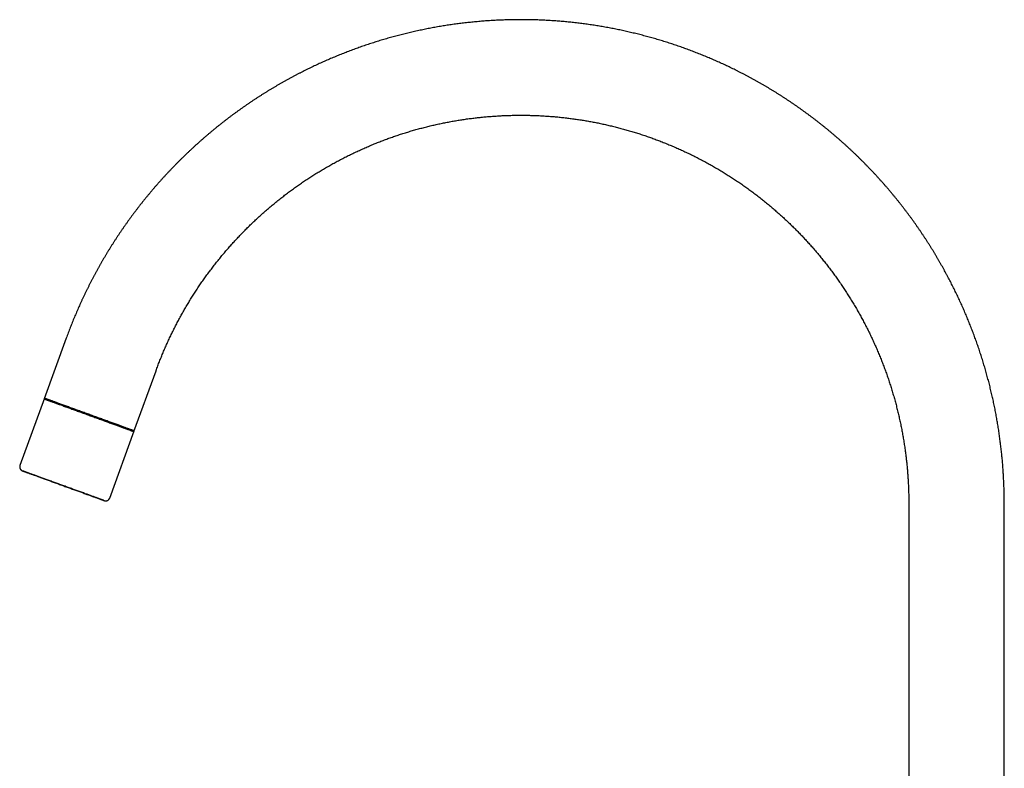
# Model space of a CAD drawing. Header units: millimetres. Extents: x 8 to 759, y 12 to 846.
# Tile 13 of 20: x 27 to 263, y 667 to 846. Entities that reach past the tile are written whole.
import ezdxf

# ---------------------------------------------------------------- set-up
doc = ezdxf.new("R2010")
doc.units = ezdxf.units.MM

msp = doc.modelspace()

# ---------------------------------------------------------------- linework, layer by layer
at = {"color": 7, "linetype": 'Continuous', "lineweight": 30}
for p, q in [((38.6, 769.94), (33.31, 755.4)), ((54.74, 747.61), (60.03, 762.15)), ((33.37, 755.57), (27.53, 739.52)), ((48.96, 731.73), (54.8, 747.78)), ((239.81, 730.46), (239.82, 606.61)), ((262.62, 604.85), (262.61, 730.46))]:
    msp.add_line(p, q, dxfattribs=at)
at = {"color": 7, "linetype": 'Continuous', "lineweight": 30, "flags": 128}
for points in [[(33.31, 755.4), (33.31, 755.4), (33.31, 755.4), (33.33, 755.4), (33.35, 755.39), (33.37, 755.38), (33.41, 755.37), (33.45, 755.36), (33.49, 755.34), (33.55, 755.32), (33.61, 755.3), (33.68, 755.27), (33.76, 755.24), (33.84, 755.21), (33.93, 755.18), (34.03, 755.15), (34.14, 755.11), (34.25, 755.07), (34.36, 755.02), (34.49, 754.98), (34.62, 754.93), (34.76, 754.88), (34.9, 754.83), (35.05, 754.78), (35.21, 754.72), (35.37, 754.66), (35.54, 754.6), (35.71, 754.54), (35.89, 754.47), (36.08, 754.4), (36.27, 754.33), (36.47, 754.26), (36.67, 754.19), (36.87, 754.11), (37.08, 754.04), (37.3, 753.96), (37.52, 753.88), (37.75, 753.8), (37.98, 753.71), (38.21, 753.63), (38.45, 753.54), (38.69, 753.46), (38.93, 753.37), (39.18, 753.28), (39.43, 753.18), (39.69, 753.09), (39.95, 753), (40.21, 752.9), (40.47, 752.81), (40.74, 752.71), (41, 752.61), (41.27, 752.52), (41.55, 752.42), (41.82, 752.32), (42.1, 752.22), (42.37, 752.12), (42.65, 752.01), (42.93, 751.91), (43.21, 751.81), (43.49, 751.71), (43.77, 751.61), (44.05, 751.51), (44.33, 751.4), (44.61, 751.3), (44.89, 751.2), (45.17, 751.1), (45.45, 751), (45.72, 750.9), (46, 750.8), (46.27, 750.7), (46.55, 750.6), (46.82, 750.5), (47.09, 750.4), (47.36, 750.3), (47.62, 750.2), (47.89, 750.11), (48.15, 750.01), (48.4, 749.92), (48.66, 749.83), (48.91, 749.74), (49.16, 749.65), (49.4, 749.56), (49.64, 749.47), (49.88, 749.38), (50.11, 749.3), (50.34, 749.21), (50.56, 749.13), (50.78, 749.05), (51, 748.97), (51.21, 748.9), (51.42, 748.82), (51.62, 748.75), (51.81, 748.68), (52, 748.61), (52.19, 748.54), (52.36, 748.48), (52.54, 748.41), (52.7, 748.35), (52.87, 748.29), (53.02, 748.24), (53.17, 748.18), (53.31, 748.13), (53.45, 748.08), (53.58, 748.03), (53.7, 747.99), (53.82, 747.94), (53.93, 747.9), (54.03, 747.87), (54.13, 747.83), (54.22, 747.8), (54.3, 747.77), (54.38, 747.74), (54.45, 747.72), (54.51, 747.69), (54.56, 747.67), (54.61, 747.66), (54.65, 747.64), (54.68, 747.63), (54.7, 747.62), (54.72, 747.61), (54.73, 747.61), (54.74, 747.61)], [(43.68, 751.83), (43.4, 751.93), (43.12, 752.04), (42.84, 752.14), (42.56, 752.24), (42.29, 752.34), (42.01, 752.44), (41.74, 752.54), (41.46, 752.64), (41.19, 752.74), (40.92, 752.84), (40.66, 752.93), (40.39, 753.03), (40.13, 753.12), (39.87, 753.22), (39.62, 753.31), (39.36, 753.4), (39.11, 753.49), (38.87, 753.58), (38.62, 753.67), (38.38, 753.76), (38.15, 753.84), (37.92, 753.93), (37.69, 754.01), (37.47, 754.09), (37.25, 754.17), (37.03, 754.25), (36.83, 754.32), (36.62, 754.4), (36.42, 754.47), (36.23, 754.54), (36.04, 754.61), (35.86, 754.68), (35.68, 754.74), (35.51, 754.8), (35.35, 754.86), (35.19, 754.92), (35.03, 754.97), (34.89, 755.03), (34.75, 755.08), (34.61, 755.13), (34.48, 755.17), (34.36, 755.22), (34.25, 755.26), (34.14, 755.3), (34.04, 755.33), (33.95, 755.37), (33.86, 755.4), (33.78, 755.43), (33.71, 755.46), (33.64, 755.48), (33.58, 755.5), (33.53, 755.52), (33.49, 755.53), (33.45, 755.55), (33.42, 755.56), (33.4, 755.57), (33.38, 755.57), (33.37, 755.57), (33.37, 755.57)], [(54.8, 747.78), (54.8, 747.78), (54.79, 747.78), (54.78, 747.79), (54.75, 747.79), (54.73, 747.81), (54.69, 747.82), (54.65, 747.84), (54.6, 747.85), (54.54, 747.88), (54.47, 747.9), (54.4, 747.93), (54.32, 747.95), (54.23, 747.99), (54.14, 748.02), (54.04, 748.06), (53.93, 748.1), (53.82, 748.14), (53.7, 748.18), (53.57, 748.23), (53.44, 748.28), (53.3, 748.33), (53.15, 748.38), (53, 748.44), (52.84, 748.49), (52.68, 748.55), (52.51, 748.62), (52.33, 748.68), (52.15, 748.75), (51.96, 748.82), (51.77, 748.89), (51.57, 748.96), (51.37, 749.03), (51.16, 749.11), (50.95, 749.19), (50.73, 749.27), (50.51, 749.35), (50.28, 749.43), (50.05, 749.51), (49.82, 749.6), (49.58, 749.69), (49.33, 749.77), (49.09, 749.86), (48.84, 749.95), (48.59, 750.05), (48.33, 750.14), (48.07, 750.23), (47.81, 750.33), (47.54, 750.43), (47.28, 750.52), (47.01, 750.62), (46.74, 750.72), (46.47, 750.82), (46.19, 750.92), (45.92, 751.02), (45.64, 751.12), (45.36, 751.22), (45.08, 751.32), (44.8, 751.42), (44.52, 751.53), (44.24, 751.63), (43.96, 751.73), (43.68, 751.83)], [(47.6, 731.16), (47.58, 731.17), (47.54, 731.18), (47.49, 731.2), (47.44, 731.22), (47.38, 731.24), (47.31, 731.26), (47.24, 731.29), (47.16, 731.32), (47.08, 731.35), (46.99, 731.38), (46.89, 731.42), (46.78, 731.46), (46.67, 731.5), (46.56, 731.54), (46.44, 731.58), (46.31, 731.63), (46.18, 731.68), (46.04, 731.73), (45.89, 731.78), (45.74, 731.84), (45.59, 731.9), (45.43, 731.95), (45.26, 732.01), (45.09, 732.08), (44.91, 732.14), (44.73, 732.21), (44.55, 732.27), (44.36, 732.34), (44.16, 732.41), (43.97, 732.49), (43.76, 732.56), (43.56, 732.64), (43.35, 732.71), (43.13, 732.79), (42.91, 732.87), (42.69, 732.95), (42.47, 733.03), (42.24, 733.12), (42.01, 733.2), (41.77, 733.28), (41.54, 733.37), (41.3, 733.46), (41.06, 733.55), (40.82, 733.63), (40.57, 733.72), (40.32, 733.81), (40.07, 733.9), (39.82, 734), (39.57, 734.09), (39.32, 734.18), (39.07, 734.27), (38.81, 734.36), (38.56, 734.46), (38.3, 734.55), (38.05, 734.64), (37.79, 734.74), (37.53, 734.83), (37.28, 734.92), (37.02, 735.01), (36.77, 735.11), (36.52, 735.2), (36.26, 735.29), (36.01, 735.38), (35.76, 735.47), (35.51, 735.56), (35.26, 735.65), (35.02, 735.74), (34.78, 735.83), (34.53, 735.92), (34.3, 736.01), (34.06, 736.09), (33.82, 736.18), (33.59, 736.26), (33.37, 736.34), (33.14, 736.43), (32.92, 736.51), (32.7, 736.59), (32.49, 736.66), (32.27, 736.74), (32.07, 736.82), (31.86, 736.89), (31.67, 736.96), (31.47, 737.03), (31.28, 737.1), (31.09, 737.17), (30.91, 737.24), (30.74, 737.3), (30.56, 737.36), (30.4, 737.42), (30.24, 737.48), (30.08, 737.54), (29.93, 737.59), (29.79, 737.64), (29.65, 737.7), (29.51, 737.74), (29.38, 737.79), (29.26, 737.83), (29.14, 737.88), (29.03, 737.92), (28.93, 737.95), (28.83, 737.99), (28.74, 738.02), (28.65, 738.05), (28.57, 738.08), (28.5, 738.11), (28.43, 738.13), (28.37, 738.16), (28.32, 738.17), (28.27, 738.19), (28.23, 738.21), (28.21, 738.21)], [(28.32, 738.17), (28.37, 738.15), (28.43, 738.13), (28.49, 738.11), (28.56, 738.08), (28.64, 738.05), (28.73, 738.02), (28.82, 737.99), (28.92, 737.95), (29.02, 737.91), (29.13, 737.87), (29.25, 737.83), (29.37, 737.79), (29.5, 737.74), (29.63, 737.69), (29.77, 737.64), (29.91, 737.59), (30.06, 737.53), (30.22, 737.48), (30.38, 737.42), (30.54, 737.36), (30.72, 737.3), (30.89, 737.23), (31.07, 737.17), (31.26, 737.1), (31.45, 737.03), (31.64, 736.96), (31.84, 736.89), (32.04, 736.81), (32.25, 736.74), (32.46, 736.66), (32.67, 736.58), (32.89, 736.5), (33.11, 736.42), (33.34, 736.34), (33.57, 736.26), (33.8, 736.17), (34.03, 736.09), (34.27, 736), (34.51, 735.91), (34.75, 735.83), (34.99, 735.74), (35.24, 735.65), (35.48, 735.56), (35.73, 735.47), (35.98, 735.38), (36.23, 735.29), (36.49, 735.19), (36.74, 735.1), (36.99, 735.01), (37.25, 734.92), (37.5, 734.82), (37.76, 734.73), (38.02, 734.64), (38.27, 734.54)], [(38.27, 734.54), (38.53, 734.45), (38.78, 734.36), (39.04, 734.27), (39.29, 734.17), (39.54, 734.08), (39.79, 733.99), (40.04, 733.9), (40.29, 733.81), (40.54, 733.72), (40.79, 733.63), (41.03, 733.54), (41.27, 733.45), (41.51, 733.37), (41.75, 733.28), (41.98, 733.2), (42.21, 733.11), (42.44, 733.03), (42.66, 732.95), (42.89, 732.87), (43.1, 732.79), (43.32, 732.71), (43.53, 732.63), (43.74, 732.56), (43.94, 732.48), (44.14, 732.41), (44.34, 732.34), (44.53, 732.27), (44.71, 732.2), (44.89, 732.14), (45.07, 732.07), (45.24, 732.01), (45.41, 731.95), (45.57, 731.89), (45.72, 731.84), (45.88, 731.78), (46.02, 731.73), (46.16, 731.68), (46.29, 731.63), (46.42, 731.58), (46.54, 731.54), (46.66, 731.5), (46.77, 731.46), (46.88, 731.42), (46.97, 731.38), (47.07, 731.35), (47.15, 731.32), (47.23, 731.29), (47.3, 731.26), (47.37, 731.24), (47.43, 731.22), (47.46, 731.21)]]:
    msp.add_lwpolyline(points, dxfattribs=at)
at = {"color": 7, "linetype": 'Continuous', "lineweight": 30}
for points, knots in [([(262.61, 730.46), (262.61, 730.69), (262.61, 731.01), (262.61, 731.47), (262.6, 731.87), (262.59, 732.35), (262.59, 732.86), (262.57, 733.38), (262.56, 733.93), (262.54, 734.49), (262.52, 735.06), (262.49, 735.64), (262.47, 736.23), (262.43, 736.82), (262.4, 737.42), (262.36, 738.02), (262.32, 738.63), (262.28, 739.24), (262.23, 739.85), (262.18, 740.46), (262.12, 741.08), (262.06, 741.7), (262, 742.32), (261.93, 742.94), (261.86, 743.56), (261.79, 744.19), (261.71, 744.81), (261.63, 745.43), (261.55, 746.06), (261.46, 746.69), (261.37, 747.31), (261.28, 747.94), (261.18, 748.57), (261.08, 749.2), (260.97, 749.82), (260.87, 750.45), (260.75, 751.08), (260.64, 751.71), (260.52, 752.34), (260.4, 752.96), (260.27, 753.59), (260.14, 754.22), (260, 754.85), (259.87, 755.47), (259.73, 756.1), (259.58, 756.73), (259.43, 757.35), (259.28, 757.98), (259.13, 758.6), (258.97, 759.23), (258.81, 759.85), (258.64, 760.47), (258.47, 761.1), (258.3, 761.72), (258.12, 762.34), (257.94, 762.96), (257.76, 763.58), (257.57, 764.2), (257.38, 764.81), (257.19, 765.43), (256.99, 766.05), (256.79, 766.66), (256.58, 767.28), (256.38, 767.89), (256.16, 768.5), (255.95, 769.11), (255.73, 769.72), (255.51, 770.33), (255.28, 770.94), (255.05, 771.55), (254.82, 772.15), (254.58, 772.76), (254.34, 773.36), (254.1, 773.96), (253.86, 774.56), (253.61, 775.16), (253.35, 775.76), (253.1, 776.36), (252.84, 776.95), (252.57, 777.55), (252.31, 778.14), (252.04, 778.73), (251.76, 779.32), (251.49, 779.91), (251.2, 780.5), (250.92, 781.08), (250.63, 781.67), (250.34, 782.25), (250.05, 782.83), (249.75, 783.41), (249.45, 783.99), (249.15, 784.56), (248.84, 785.14), (248.53, 785.71), (248.22, 786.28), (247.9, 786.85), (247.58, 787.42), (247.26, 787.99), (246.93, 788.55), (246.6, 789.11), (246.27, 789.68), (245.93, 790.23), (245.6, 790.79), (245.25, 791.35), (244.91, 791.9), (244.56, 792.45), (244.21, 793), (243.85, 793.55), (243.49, 794.09), (243.13, 794.64), (242.77, 795.18), (242.4, 795.72), (242.03, 796.26), (241.66, 796.79), (241.28, 797.33), (240.9, 797.86), (240.52, 798.39), (240.13, 798.92), (239.74, 799.44), (239.35, 799.96), (238.96, 800.48), (238.56, 801), (238.16, 801.52), (237.75, 802.03), (237.35, 802.54), (236.94, 803.05), (236.52, 803.56), (236.11, 804.07), (235.69, 804.57), (235.27, 805.07), (234.85, 805.57), (234.42, 806.06), (233.99, 806.56), (233.56, 807.05), (233.12, 807.54), (232.68, 808.02), (232.24, 808.51), (231.8, 808.99), (231.35, 809.47), (230.9, 809.94), (230.45, 810.41), (230, 810.89), (229.54, 811.35), (229.08, 811.82), (228.62, 812.28), (228.15, 812.74), (227.68, 813.2), (227.21, 813.66), (226.74, 814.11), (226.26, 814.56), (225.79, 815.01), (225.31, 815.45), (224.82, 815.89), (224.34, 816.33), (223.85, 816.77), (223.36, 817.2), (222.86, 817.64), (222.37, 818.06), (221.87, 818.49), (221.37, 818.91), (220.87, 819.33), (220.36, 819.75), (219.85, 820.16), (219.34, 820.57), (218.83, 820.98), (218.31, 821.39), (217.8, 821.79), (217.28, 822.19), (216.76, 822.59), (216.23, 822.98), (215.71, 823.37), (215.18, 823.76), (214.65, 824.14), (214.11, 824.53), (213.58, 824.91), (213.04, 825.28), (212.5, 825.65), (211.96, 826.02), (211.41, 826.39), (210.87, 826.75), (210.32, 827.11), (209.77, 827.47), (209.22, 827.83), (208.66, 828.18), (208.11, 828.53), (207.55, 828.87), (206.99, 829.21), (206.43, 829.55), (205.86, 829.89), (205.3, 830.22), (204.73, 830.55), (204.16, 830.87), (203.59, 831.2), (203.02, 831.51), (202.44, 831.83), (201.86, 832.14), (201.28, 832.45), (200.7, 832.76), (200.12, 833.06), (199.54, 833.36), (198.95, 833.66), (198.36, 833.95), (197.77, 834.24), (197.18, 834.53), (196.59, 834.81), (196, 835.09), (195.4, 835.37), (194.8, 835.64), (194.2, 835.91), (193.6, 836.17), (193, 836.44), (192.4, 836.7), (191.79, 836.95), (191.19, 837.2), (190.58, 837.45), (189.97, 837.7), (189.36, 837.94), (188.75, 838.18), (188.13, 838.41), (187.52, 838.65), (186.9, 838.87), (186.29, 839.1), (185.67, 839.32), (185.05, 839.54), (184.43, 839.75), (183.8, 839.96), (183.18, 840.17), (182.55, 840.37), (181.93, 840.57), (181.3, 840.77), (180.67, 840.96), (180.04, 841.15), (179.41, 841.34), (178.78, 841.52), (178.15, 841.7), (177.51, 841.87), (176.88, 842.04), (176.24, 842.21), (175.61, 842.37), (174.97, 842.53), (174.33, 842.69), (173.69, 842.84), (173.05, 842.99), (172.41, 843.14), (171.77, 843.28), (171.12, 843.42), (170.48, 843.55), (169.84, 843.69), (169.19, 843.81), (168.55, 843.94), (167.9, 844.06), (167.25, 844.17), (166.6, 844.29), (165.95, 844.39), (165.31, 844.5), (164.66, 844.6), (164, 844.7), (163.35, 844.79), (162.7, 844.88), (162.05, 844.97), (161.4, 845.06), (160.74, 845.13), (160.09, 845.21), (159.44, 845.28), (158.78, 845.35), (158.13, 845.42), (157.47, 845.48), (156.82, 845.53), (156.16, 845.59), (155.5, 845.64), (154.85, 845.68), (154.19, 845.72), (153.53, 845.76), (152.88, 845.8), (152.22, 845.83), (151.56, 845.86), (150.9, 845.88), (150.25, 845.9), (149.59, 845.91), (148.93, 845.93), (148.27, 845.93), (147.61, 845.94), (146.95, 845.94), (146.3, 845.94), (145.64, 845.93), (144.98, 845.92), (144.32, 845.91), (143.66, 845.89), (143, 845.87), (142.35, 845.84), (141.69, 845.81), (141.03, 845.78), (140.37, 845.74), (139.71, 845.7), (139.06, 845.66), (138.4, 845.61), (137.74, 845.56), (137.09, 845.5), (136.43, 845.44), (135.78, 845.38), (135.12, 845.31), (134.47, 845.24), (133.81, 845.17), (133.16, 845.09), (132.5, 845.01), (131.85, 844.93), (131.2, 844.84), (130.54, 844.74), (129.89, 844.65), (129.24, 844.55), (128.59, 844.44), (127.94, 844.34), (127.29, 844.22), (126.64, 844.11), (125.99, 843.99), (125.35, 843.87), (124.7, 843.74), (124.05, 843.61), (123.41, 843.48), (122.76, 843.34), (122.12, 843.2), (121.47, 843.06), (120.83, 842.91), (120.19, 842.76), (119.55, 842.6), (118.91, 842.44), (118.27, 842.28), (117.63, 842.11), (117, 841.94), (116.36, 841.77), (115.72, 841.59), (115.09, 841.41), (114.46, 841.22), (113.83, 841.04), (113.19, 840.84), (112.56, 840.65), (111.94, 840.45), (111.31, 840.25), (110.68, 840.04), (110.06, 839.83), (109.43, 839.62), (108.81, 839.4), (108.19, 839.18), (107.57, 838.95), (106.95, 838.73), (106.33, 838.49), (105.71, 838.26), (105.1, 838.02), (104.48, 837.78), (103.87, 837.53), (103.26, 837.29), (102.65, 837.03), (102.04, 836.78), (101.43, 836.52), (100.83, 836.25), (100.22, 835.99), (99.62, 835.72), (99.02, 835.45), (98.42, 835.17), (97.82, 834.89), (97.23, 834.61), (96.63, 834.32), (96.04, 834.03), (95.45, 833.73), (94.86, 833.44), (94.27, 833.14), (93.69, 832.83), (93.1, 832.53), (92.52, 832.21), (91.94, 831.9), (91.36, 831.58), (90.78, 831.26), (90.2, 830.94), (89.63, 830.61), (89.06, 830.28), (88.49, 829.95), (87.92, 829.61), (87.35, 829.27), (86.79, 828.93), (86.23, 828.58), (85.67, 828.23), (85.11, 827.88), (84.55, 827.52), (84, 827.16), (83.45, 826.8), (82.89, 826.43), (82.35, 826.06), (81.8, 825.69), (81.26, 825.31), (80.71, 824.94), (80.17, 824.55), (79.64, 824.17), (79.1, 823.78), (78.57, 823.39), (78.04, 823), (77.51, 822.6), (76.98, 822.2), (76.46, 821.8), (75.94, 821.39), (75.42, 820.98), (74.9, 820.57), (74.38, 820.15), (73.87, 819.73), (73.36, 819.31), (72.85, 818.89), (72.35, 818.46), (71.85, 818.03), (71.34, 817.6), (70.85, 817.16), (70.35, 816.73), (69.86, 816.28), (69.37, 815.84), (68.88, 815.39), (68.39, 814.94), (67.91, 814.49), (67.43, 814.04), (66.95, 813.58), (66.48, 813.12), (66, 812.65), (65.53, 812.19), (65.07, 811.72), (64.6, 811.24), (64.14, 810.77), (63.68, 810.29), (63.22, 809.81), (62.77, 809.33), (62.32, 808.85), (61.87, 808.36), (61.43, 807.87), (60.98, 807.37), (60.54, 806.88), (60.11, 806.38), (59.67, 805.88), (59.24, 805.38), (58.81, 804.87), (58.39, 804.36), (57.96, 803.85), (57.54, 803.34), (57.13, 802.82), (56.71, 802.31), (56.3, 801.79), (55.89, 801.26), (55.49, 800.74), (55.09, 800.21), (54.69, 799.68), (54.29, 799.15), (53.9, 798.61), (53.51, 798.08), (53.12, 797.54), (52.74, 797), (52.35, 796.45), (51.98, 795.91), (51.6, 795.36), (51.23, 794.81), (50.86, 794.25), (50.5, 793.7), (50.13, 793.14), (49.78, 792.58), (49.42, 792.02), (49.07, 791.46), (48.72, 790.89), (48.37, 790.33), (48.03, 789.76), (47.69, 789.19), (47.35, 788.61), (47.02, 788.04), (46.69, 787.46), (46.36, 786.88), (46.04, 786.3), (45.72, 785.72), (45.4, 785.13), (45.09, 784.54), (44.78, 783.96), (44.47, 783.36), (44.17, 782.77), (43.87, 782.18), (43.57, 781.58), (43.28, 780.98), (42.99, 780.38), (42.7, 779.78), (42.42, 779.18), (42.14, 778.57), (41.86, 777.96), (41.59, 777.36), (41.32, 776.75), (41.06, 776.13), (40.79, 775.52), (40.54, 774.91), (40.28, 774.29), (40.03, 773.67), (39.78, 773.05), (39.54, 772.43), (39.3, 771.8), (39.06, 771.18), (38.83, 770.56), (38.68, 770.15), (38.6, 769.94)], [0, 0, 0, 0, 0.0021, 0.002947, 0.004357, 0.005822, 0.007395, 0.009037, 0.010734, 0.012474, 0.014247, 0.016048, 0.017872, 0.019714, 0.021573, 0.023446, 0.02533, 0.027225, 0.02913, 0.031042, 0.032962, 0.034888, 0.03682, 0.038758, 0.0407, 0.042647, 0.044598, 0.046552, 0.04851, 0.050472, 0.052436, 0.054403, 0.056373, 0.058345, 0.060319, 0.062296, 0.064274, 0.066255, 0.068237, 0.070221, 0.072206, 0.074193, 0.076182, 0.078172, 0.080163, 0.082155, 0.084149, 0.086143, 0.088139, 0.090136, 0.092134, 0.094133, 0.096133, 0.098133, 0.100135, 0.102137, 0.10414, 0.106144, 0.108149, 0.110154, 0.11216, 0.114167, 0.116174, 0.118182, 0.12019, 0.122199, 0.124209, 0.126219, 0.12823, 0.130241, 0.132253, 0.134265, 0.136278, 0.138291, 0.140305, 0.142319, 0.144333, 0.146348, 0.148364, 0.150379, 0.152395, 0.154412, 0.156429, 0.158446, 0.160463, 0.162481, 0.1645, 0.166518, 0.168537, 0.170556, 0.172576, 0.174595, 0.176615, 0.178636, 0.180656, 0.182677, 0.184699, 0.18672, 0.188742, 0.190764, 0.192786, 0.194808, 0.196831, 0.198854, 0.200877, 0.202901, 0.204924, 0.206948, 0.208972, 0.210996, 0.213021, 0.215045, 0.21707, 0.219095, 0.221121, 0.223146, 0.225172, 0.227198, 0.229224, 0.23125, 0.233276, 0.235303, 0.23733, 0.239357, 0.241384, 0.243411, 0.245438, 0.247466, 0.249494, 0.251522, 0.25355, 0.255578, 0.257606, 0.259635, 0.261663, 0.263692, 0.265721, 0.26775, 0.269779, 0.271809, 0.273838, 0.275868, 0.277898, 0.279928, 0.281958, 0.283988, 0.286018, 0.288049, 0.290079, 0.29211, 0.294141, 0.296172, 0.298203, 0.300234, 0.302265, 0.304297, 0.306328, 0.30836, 0.310391, 0.312423, 0.314455, 0.316487, 0.31852, 0.320552, 0.322584, 0.324617, 0.326649, 0.328682, 0.330715, 0.332748, 0.334781, 0.336814, 0.338847, 0.340881, 0.342914, 0.344948, 0.346981, 0.349015, 0.351049, 0.353083, 0.355117, 0.357151, 0.359185, 0.361219, 0.363254, 0.365288, 0.367323, 0.369357, 0.371392, 0.373427, 0.375462, 0.377497, 0.379532, 0.381567, 0.383602, 0.385638, 0.387673, 0.389709, 0.391744, 0.39378, 0.395816, 0.397852, 0.399888, 0.401924, 0.40396, 0.405996, 0.408032, 0.410068, 0.412105, 0.414141, 0.416178, 0.418215, 0.420251, 0.422288, 0.424325, 0.426362, 0.428399, 0.430436, 0.432473, 0.434511, 0.436548, 0.438585, 0.440623, 0.44266, 0.444698, 0.446736, 0.448773, 0.450811, 0.452849, 0.454887, 0.456925, 0.458963, 0.461002, 0.46304, 0.465078, 0.467117, 0.469155, 0.471194, 0.473232, 0.475271, 0.47731, 0.479349, 0.481388, 0.483427, 0.485466, 0.487505, 0.489544, 0.491583, 0.493623, 0.495662, 0.497702, 0.499741, 0.501781, 0.503821, 0.50586, 0.5079, 0.50994, 0.51198, 0.51402, 0.51606, 0.5181, 0.52014, 0.522181, 0.524221, 0.526261, 0.528302, 0.530343, 0.532383, 0.534424, 0.536465, 0.538505, 0.540546, 0.542587, 0.544628, 0.546669, 0.548711, 0.550752, 0.552793, 0.554834, 0.556876, 0.558917, 0.560959, 0.563001, 0.565042, 0.567084, 0.569126, 0.571168, 0.57321, 0.575252, 0.577294, 0.579336, 0.581378, 0.58342, 0.585463, 0.587505, 0.589548, 0.59159, 0.593633, 0.595676, 0.597718, 0.599761, 0.601804, 0.603847, 0.60589, 0.607933, 0.609976, 0.612019, 0.614063, 0.616106, 0.61815, 0.620193, 0.622237, 0.62428, 0.626324, 0.628368, 0.630412, 0.632455, 0.634499, 0.636543, 0.638588, 0.640632, 0.642676, 0.64472, 0.646765, 0.648809, 0.650854, 0.652898, 0.654943, 0.656988, 0.659033, 0.661078, 0.663123, 0.665168, 0.667213, 0.669258, 0.671303, 0.673348, 0.675394, 0.677439, 0.679485, 0.681531, 0.683576, 0.685622, 0.687668, 0.689714, 0.69176, 0.693806, 0.695852, 0.697898, 0.699945, 0.701991, 0.704037, 0.706084, 0.708131, 0.710177, 0.712224, 0.714271, 0.716318, 0.718365, 0.720412, 0.722459, 0.724507, 0.726554, 0.728601, 0.730649, 0.732696, 0.734744, 0.736792, 0.73884, 0.740888, 0.742936, 0.744984, 0.747032, 0.74908, 0.751129, 0.753177, 0.755226, 0.757274, 0.759323, 0.761372, 0.763421, 0.76547, 0.767519, 0.769568, 0.771618, 0.773667, 0.775717, 0.777766, 0.779816, 0.781866, 0.783916, 0.785966, 0.788016, 0.790066, 0.792116, 0.794167, 0.796217, 0.798268, 0.800319, 0.802369, 0.80442, 0.806471, 0.808523, 0.810574, 0.812625, 0.814677, 0.816728, 0.81878, 0.820832, 0.822884, 0.824936, 0.826988, 0.829041, 0.831093, 0.833146, 0.835199, 0.837251, 0.839304, 0.841358, 0.843411, 0.845464, 0.847518, 0.849571, 0.851625, 0.853679, 0.855733, 0.857787, 0.859842, 0.861896, 0.863951, 0.866006, 0.868061, 0.870116, 0.872171, 0.874227, 0.876282, 0.878338, 0.880394, 0.88245, 0.884507, 0.886563, 0.88862, 0.890677, 0.892734, 0.894791, 0.896848, 0.898906, 0.900963, 0.903021, 0.90508, 0.907138, 0.909197, 0.911255, 0.913314, 0.915374, 0.917433, 0.919493, 0.921553, 0.923613, 0.925673, 0.927734, 0.929795, 0.931856, 0.933917, 0.935979, 0.938041, 0.940103, 0.942166, 0.944228, 0.946292, 0.948355, 0.950419, 0.952483, 0.954547, 0.956612, 0.958676, 0.960742, 0.962807, 0.964873, 0.96694, 0.969007, 0.971074, 0.973141, 0.975209, 0.977278, 0.979346, 0.981416, 0.983485, 0.985556, 0.987626, 0.989697, 0.991769, 0.993841, 0.995914, 0.997987, 1, 1, 1, 1]), ([(60.03, 762.15), (60.03, 762.16), (60.1, 762.36), (60.24, 762.74), (60.45, 763.28), (60.65, 763.83), (60.87, 764.37), (61.08, 764.91), (61.3, 765.44), (61.52, 765.98), (61.74, 766.52), (61.97, 767.05), (62.2, 767.59), (62.44, 768.12), (62.67, 768.65), (62.92, 769.18), (63.16, 769.71), (63.41, 770.23), (63.66, 770.76), (63.91, 771.28), (64.17, 771.8), (64.43, 772.32), (64.7, 772.84), (64.97, 773.36), (65.24, 773.87), (65.51, 774.39), (65.79, 774.9), (66.07, 775.41), (66.36, 775.92), (66.64, 776.43), (66.94, 776.93), (67.23, 777.44), (67.53, 777.94), (67.83, 778.44), (68.13, 778.94), (68.44, 779.44), (68.75, 779.93), (69.06, 780.42), (69.38, 780.91), (69.7, 781.4), (70.02, 781.89), (70.35, 782.38), (70.68, 782.86), (71.01, 783.34), (71.34, 783.82), (71.68, 784.3), (72.02, 784.77), (72.37, 785.24), (72.71, 785.71), (73.06, 786.18), (73.42, 786.65), (73.77, 787.11), (74.13, 787.57), (74.49, 788.03), (74.86, 788.49), (75.23, 788.95), (75.6, 789.4), (75.97, 789.85), (76.35, 790.3), (76.73, 790.74), (77.11, 791.19), (77.49, 791.63), (77.88, 792.07), (78.27, 792.5), (78.67, 792.94), (79.06, 793.37), (79.46, 793.8), (79.86, 794.22), (80.27, 794.65), (80.68, 795.07), (81.09, 795.49), (81.5, 795.91), (81.91, 796.32), (82.33, 796.73), (82.75, 797.14), (83.17, 797.54), (83.6, 797.95), (84.03, 798.35), (84.46, 798.75), (84.89, 799.14), (85.33, 799.53), (85.77, 799.92), (86.21, 800.31), (86.65, 800.69), (87.1, 801.08), (87.55, 801.45), (88, 801.83), (88.45, 802.2), (88.9, 802.57), (89.36, 802.94), (89.82, 803.3), (90.28, 803.67), (90.75, 804.02), (91.22, 804.38), (91.69, 804.73), (92.16, 805.08), (92.63, 805.43), (93.11, 805.77), (93.59, 806.11), (94.07, 806.45), (94.55, 806.79), (95.03, 807.12), (95.52, 807.45), (96.01, 807.77), (96.5, 808.09), (96.99, 808.41), (97.49, 808.73), (97.99, 809.04), (98.48, 809.35), (98.99, 809.66), (99.49, 809.96), (99.99, 810.26), (100.5, 810.56), (101.01, 810.85), (101.52, 811.14), (102.03, 811.43), (102.55, 811.72), (103.06, 812), (103.58, 812.28), (104.1, 812.55), (104.62, 812.82), (105.15, 813.09), (105.67, 813.35), (106.2, 813.62), (106.73, 813.87), (107.26, 814.13), (107.79, 814.38), (108.32, 814.63), (108.86, 814.87), (109.39, 815.11), (109.93, 815.35), (110.47, 815.58), (111.01, 815.82), (111.55, 816.04), (112.1, 816.27), (112.64, 816.49), (113.19, 816.71), (113.74, 816.92), (114.29, 817.13), (114.84, 817.34), (115.39, 817.54), (115.95, 817.74), (116.5, 817.93), (117.06, 818.13), (117.61, 818.32), (118.17, 818.5), (118.73, 818.68), (119.29, 818.86), (119.86, 819.04), (120.42, 819.21), (120.98, 819.38), (121.55, 819.54), (122.11, 819.7), (122.68, 819.86), (123.25, 820.01), (123.82, 820.16), (124.39, 820.31), (124.96, 820.45), (125.53, 820.59), (126.11, 820.73), (126.68, 820.86), (127.26, 820.99), (127.83, 821.11), (128.41, 821.23), (128.99, 821.35), (129.56, 821.46), (130.14, 821.57), (130.72, 821.68), (131.3, 821.78), (131.88, 821.88), (132.46, 821.97), (133.05, 822.07), (133.63, 822.15), (134.21, 822.24), (134.8, 822.32), (135.38, 822.39), (135.97, 822.47), (136.55, 822.54), (137.14, 822.6), (137.72, 822.66), (138.31, 822.72), (138.9, 822.77), (139.48, 822.82), (140.07, 822.87), (140.66, 822.91), (141.25, 822.95), (141.84, 822.99), (142.43, 823.02), (143.01, 823.05), (143.6, 823.07), (144.19, 823.09), (144.78, 823.11), (145.37, 823.12), (145.96, 823.13), (146.55, 823.14), (147.14, 823.14), (147.73, 823.14), (148.32, 823.13), (148.91, 823.12), (149.5, 823.11), (150.09, 823.09), (150.68, 823.07), (151.27, 823.05), (151.86, 823.02), (152.45, 822.99), (153.04, 822.95), (153.63, 822.91), (154.22, 822.87), (154.8, 822.82), (155.39, 822.77), (155.98, 822.72), (156.57, 822.66), (157.15, 822.6), (157.74, 822.53), (158.33, 822.46), (158.91, 822.39), (159.5, 822.31), (160.08, 822.23), (160.67, 822.15), (161.25, 822.06), (161.83, 821.97), (162.42, 821.87), (163, 821.77), (163.58, 821.67), (164.16, 821.56), (164.74, 821.45), (165.32, 821.34), (165.9, 821.22), (166.48, 821.1), (167.05, 820.97), (167.63, 820.84), (168.21, 820.71), (168.78, 820.57), (169.36, 820.43), (169.93, 820.29), (170.5, 820.14), (171.07, 819.99), (171.64, 819.84), (172.21, 819.68), (172.78, 819.52), (173.35, 819.35), (173.91, 819.18), (174.48, 819.01), (175.04, 818.84), (175.61, 818.66), (176.17, 818.47), (176.73, 818.29), (177.29, 818.09), (177.85, 817.9), (178.4, 817.7), (178.96, 817.5), (179.51, 817.3), (180.07, 817.09), (180.62, 816.88), (181.17, 816.66), (181.72, 816.44), (182.27, 816.22), (182.81, 815.99), (183.36, 815.76), (183.9, 815.53), (184.44, 815.29), (184.99, 815.05), (185.52, 814.81), (186.06, 814.56), (186.6, 814.31), (187.13, 814.06), (187.67, 813.8), (188.2, 813.54), (188.73, 813.28), (189.25, 813.01), (189.78, 812.74), (190.31, 812.47), (190.83, 812.19), (191.35, 811.91), (191.87, 811.62), (192.39, 811.34), (192.9, 811.05), (193.42, 810.75), (193.93, 810.46), (194.44, 810.15), (194.95, 809.85), (195.45, 809.54), (195.96, 809.23), (196.46, 808.92), (196.96, 808.6), (197.46, 808.28), (197.95, 807.96), (198.45, 807.63), (198.94, 807.3), (199.43, 806.97), (199.92, 806.64), (200.4, 806.3), (200.89, 805.95), (201.37, 805.61), (201.85, 805.26), (202.33, 804.91), (202.8, 804.55), (203.27, 804.2), (203.74, 803.84), (204.21, 803.47), (204.68, 803.11), (205.14, 802.74), (205.6, 802.36), (206.06, 801.99), (206.52, 801.61), (206.97, 801.23), (207.42, 800.84), (207.87, 800.46), (208.32, 800.07), (208.76, 799.67), (209.21, 799.28), (209.65, 798.88), (210.08, 798.48), (210.52, 798.07), (210.95, 797.67), (211.38, 797.26), (211.8, 796.84), (212.23, 796.43), (212.65, 796.01), (213.07, 795.59), (213.48, 795.16), (213.9, 794.74), (214.31, 794.31), (214.71, 793.88), (215.12, 793.44), (215.52, 793), (215.92, 792.57), (216.32, 792.12), (216.71, 791.68), (217.1, 791.23), (217.49, 790.78), (217.88, 790.33), (218.26, 789.87), (218.64, 789.42), (219.01, 788.96), (219.39, 788.49), (219.76, 788.03), (220.13, 787.56), (220.49, 787.09), (220.85, 786.62), (221.21, 786.15), (221.57, 785.67), (221.92, 785.19), (222.27, 784.71), (222.62, 784.23), (222.96, 783.74), (223.3, 783.25), (223.64, 782.76), (223.98, 782.27), (224.31, 781.77), (224.63, 781.28), (224.96, 780.78), (225.28, 780.28), (225.6, 779.77), (225.92, 779.27), (226.23, 778.76), (226.54, 778.25), (226.84, 777.74), (227.15, 777.22), (227.44, 776.71), (227.74, 776.19), (228.03, 775.67), (228.32, 775.15), (228.61, 774.62), (228.89, 774.1), (229.17, 773.57), (229.45, 773.04), (229.72, 772.51), (229.99, 771.98), (230.26, 771.44), (230.52, 770.91), (230.78, 770.37), (231.03, 769.83), (231.28, 769.28), (231.53, 768.74), (231.78, 768.19), (232.02, 767.65), (232.26, 767.1), (232.49, 766.55), (232.73, 765.99), (232.95, 765.44), (233.18, 764.88), (233.4, 764.33), (233.62, 763.77), (233.83, 763.21), (234.04, 762.65), (234.25, 762.08), (234.45, 761.52), (234.65, 760.95), (234.85, 760.38), (235.04, 759.81), (235.23, 759.24), (235.41, 758.67), (235.59, 758.1), (235.77, 757.52), (235.94, 756.94), (236.12, 756.36), (236.28, 755.78), (236.45, 755.2), (236.6, 754.62), (236.76, 754.04), (236.91, 753.45), (237.06, 752.87), (237.2, 752.28), (237.35, 751.69), (237.48, 751.1), (237.62, 750.5), (237.75, 749.91), (237.87, 749.32), (237.99, 748.72), (238.11, 748.12), (238.23, 747.52), (238.34, 746.92), (238.44, 746.32), (238.55, 745.71), (238.64, 745.11), (238.74, 744.5), (238.83, 743.89), (238.92, 743.28), (239, 742.67), (239.08, 742.07), (239.15, 741.5), (239.21, 740.95), (239.28, 740.39), (239.33, 739.84), (239.39, 739.29), (239.44, 738.73), (239.49, 738.18), (239.53, 737.62), (239.57, 737.07), (239.61, 736.52), (239.65, 735.96), (239.68, 735.41), (239.71, 734.86), (239.73, 734.31), (239.75, 733.77), (239.77, 733.22), (239.78, 732.69), (239.79, 732.18), (239.8, 731.73), (239.81, 731.34), (239.81, 730.93), (239.81, 730.64), (239.81, 730.46)], [0, 0, 0, 0, 0.0002, 0.00244, 0.004681, 0.006923, 0.009165, 0.011408, 0.013652, 0.015896, 0.018141, 0.020386, 0.022632, 0.024879, 0.027126, 0.029373, 0.031621, 0.03387, 0.036119, 0.038369, 0.040619, 0.042869, 0.04512, 0.047371, 0.049623, 0.051875, 0.054128, 0.056381, 0.058634, 0.060888, 0.063142, 0.065396, 0.067651, 0.069906, 0.072161, 0.074417, 0.076673, 0.078929, 0.081186, 0.083443, 0.0857, 0.087958, 0.090216, 0.092474, 0.094732, 0.096991, 0.09925, 0.101509, 0.103769, 0.106028, 0.108288, 0.110548, 0.112809, 0.11507, 0.117331, 0.119592, 0.121853, 0.124115, 0.126377, 0.128639, 0.130901, 0.133163, 0.135426, 0.137689, 0.139952, 0.142215, 0.144479, 0.146742, 0.149006, 0.15127, 0.153534, 0.155799, 0.158063, 0.160328, 0.162593, 0.164858, 0.167124, 0.169389, 0.171655, 0.173921, 0.176187, 0.178453, 0.180719, 0.182985, 0.185252, 0.187519, 0.189786, 0.192053, 0.19432, 0.196587, 0.198855, 0.201123, 0.20339, 0.205658, 0.207927, 0.210195, 0.212463, 0.214732, 0.217, 0.219269, 0.221538, 0.223807, 0.226076, 0.228346, 0.230615, 0.232885, 0.235155, 0.237424, 0.239694, 0.241964, 0.244235, 0.246505, 0.248776, 0.251046, 0.253317, 0.255588, 0.257859, 0.26013, 0.262401, 0.264672, 0.266944, 0.269215, 0.271487, 0.273759, 0.276031, 0.278303, 0.280575, 0.282847, 0.285119, 0.287392, 0.289664, 0.291937, 0.29421, 0.296483, 0.298756, 0.301029, 0.303302, 0.305575, 0.307849, 0.310122, 0.312396, 0.31467, 0.316944, 0.319217, 0.321492, 0.323766, 0.32604, 0.328314, 0.330589, 0.332863, 0.335138, 0.337413, 0.339687, 0.341962, 0.344237, 0.346513, 0.348788, 0.351063, 0.353339, 0.355614, 0.35789, 0.360166, 0.362441, 0.364717, 0.366993, 0.369269, 0.371546, 0.373822, 0.376098, 0.378375, 0.380651, 0.382928, 0.385205, 0.387482, 0.389759, 0.392036, 0.394313, 0.39659, 0.398867, 0.401145, 0.403422, 0.4057, 0.407978, 0.410256, 0.412533, 0.414811, 0.41709, 0.419368, 0.421646, 0.423924, 0.426203, 0.428481, 0.43076, 0.433039, 0.435317, 0.437596, 0.439875, 0.442155, 0.444434, 0.446713, 0.448992, 0.451272, 0.453551, 0.455831, 0.458111, 0.460391, 0.462671, 0.464951, 0.467231, 0.469511, 0.471791, 0.474072, 0.476352, 0.478633, 0.480913, 0.483194, 0.485475, 0.487756, 0.490037, 0.492318, 0.494599, 0.496881, 0.499162, 0.501444, 0.503725, 0.506007, 0.508289, 0.510571, 0.512853, 0.515135, 0.517417, 0.519699, 0.521982, 0.524264, 0.526547, 0.528829, 0.531112, 0.533395, 0.535678, 0.537961, 0.540244, 0.542528, 0.544811, 0.547095, 0.549378, 0.551662, 0.553946, 0.55623, 0.558514, 0.560798, 0.563082, 0.565366, 0.567651, 0.569935, 0.57222, 0.574505, 0.57679, 0.579074, 0.58136, 0.583645, 0.58593, 0.588215, 0.590501, 0.592787, 0.595072, 0.597358, 0.599644, 0.60193, 0.604216, 0.606503, 0.608789, 0.611076, 0.613362, 0.615649, 0.617936, 0.620223, 0.62251, 0.624798, 0.627085, 0.629373, 0.63166, 0.633948, 0.636236, 0.638524, 0.640812, 0.6431, 0.645389, 0.647677, 0.649966, 0.652255, 0.654544, 0.656833, 0.659122, 0.661412, 0.663701, 0.665991, 0.668281, 0.670571, 0.672861, 0.675151, 0.677442, 0.679732, 0.682023, 0.684314, 0.686605, 0.688896, 0.691187, 0.693479, 0.695771, 0.698063, 0.700355, 0.702647, 0.704939, 0.707232, 0.709524, 0.711817, 0.71411, 0.716404, 0.718697, 0.720991, 0.723285, 0.725579, 0.727873, 0.730167, 0.732462, 0.734757, 0.737052, 0.739347, 0.741642, 0.743938, 0.746234, 0.74853, 0.750826, 0.753123, 0.75542, 0.757717, 0.760014, 0.762312, 0.764609, 0.766907, 0.769206, 0.771504, 0.773803, 0.776102, 0.778401, 0.780701, 0.783001, 0.785301, 0.787602, 0.789903, 0.792204, 0.794505, 0.796807, 0.799109, 0.801412, 0.803714, 0.806017, 0.808321, 0.810625, 0.812929, 0.815234, 0.817539, 0.819844, 0.82215, 0.824456, 0.826763, 0.82907, 0.831377, 0.833685, 0.835994, 0.838303, 0.840613, 0.842923, 0.845233, 0.847544, 0.849856, 0.852168, 0.854481, 0.856794, 0.859109, 0.861423, 0.863739, 0.866055, 0.868372, 0.870689, 0.873008, 0.875327, 0.877647, 0.879968, 0.88229, 0.884612, 0.886936, 0.889261, 0.891587, 0.893914, 0.896242, 0.898571, 0.900901, 0.903233, 0.905567, 0.907901, 0.910237, 0.912575, 0.914915, 0.917256, 0.919599, 0.921945, 0.924292, 0.926642, 0.928994, 0.931349, 0.933706, 0.936067, 0.938431, 0.940798, 0.943169, 0.945545, 0.947925, 0.95031, 0.9527, 0.955097, 0.95725, 0.959402, 0.961554, 0.963706, 0.965856, 0.968006, 0.970155, 0.972302, 0.974447, 0.976591, 0.978732, 0.980869, 0.983001, 0.985127, 0.987241, 0.989338, 0.991404, 0.993405, 0.995222, 0.996622, 0.99797, 1, 1, 1, 1]), ([(27.53, 739.52), (27.53, 739.52), (27.52, 739.49), (27.51, 739.44), (27.49, 739.38), (27.48, 739.33), (27.47, 739.27), (27.47, 739.21), (27.47, 739.15), (27.48, 739.09), (27.48, 739.03), (27.49, 738.97), (27.51, 738.92), (27.52, 738.87), (27.54, 738.81), (27.56, 738.76), (27.59, 738.71), (27.61, 738.67), (27.64, 738.62), (27.67, 738.58), (27.71, 738.54), (27.74, 738.5), (27.78, 738.46), (27.81, 738.43), (27.85, 738.4), (27.88, 738.37), (27.92, 738.35), (27.95, 738.33), (27.98, 738.31), (28, 738.3), (28.02, 738.29), (28.03, 738.28), (28.05, 738.28), (28.06, 738.27), (28.07, 738.27), (28.08, 738.26), (28.09, 738.26), (28.09, 738.26), (28.1, 738.25), (28.11, 738.25), (28.11, 738.25), (28.12, 738.25), (28.13, 738.24), (28.15, 738.24), (28.16, 738.23), (28.18, 738.22), (28.21, 738.21), (28.23, 738.2), (28.25, 738.2), (28.26, 738.19)], [0, 0, 0, 0, 0.007633, 0.02706, 0.046342, 0.065483, 0.084484, 0.103346, 0.122068, 0.140649, 0.159086, 0.177376, 0.195513, 0.213493, 0.231307, 0.248946, 0.266398, 0.283651, 0.300687, 0.317486, 0.334023, 0.350263, 0.366162, 0.381658, 0.396653, 0.410984, 0.424377, 0.43643, 0.446806, 0.45552, 0.462915, 0.469428, 0.475481, 0.481465, 0.487704, 0.49452, 0.502341, 0.511673, 0.523184, 0.537823, 0.557066, 0.583493, 0.622677, 0.694689, 0.760962, 0.824291, 0.89132, 0.956557, 1, 1, 1, 1]), ([(28.26, 738.19), (28.26, 738.19), (28.28, 738.19), (28.3, 738.18), (28.32, 738.17), (28.32, 738.17)], [0, 0, 0, 0, 0.180901, 0.733525, 1, 1, 1, 1]), ([(47.47, 731.2), (47.48, 731.2), (47.5, 731.19), (47.53, 731.18), (47.57, 731.17), (47.59, 731.16), (47.62, 731.15), (47.64, 731.14), (47.66, 731.14), (47.67, 731.13), (47.68, 731.13), (47.69, 731.12), (47.7, 731.12), (47.71, 731.12), (47.71, 731.12), (47.72, 731.11), (47.73, 731.11), (47.74, 731.11), (47.75, 731.11), (47.77, 731.1), (47.79, 731.1), (47.81, 731.09), (47.83, 731.09), (47.86, 731.08), (47.9, 731.08), (47.95, 731.07), (48, 731.07), (48.05, 731.07), (48.11, 731.07), (48.16, 731.08), (48.22, 731.09), (48.27, 731.1), (48.32, 731.12), (48.38, 731.14), (48.43, 731.16), (48.48, 731.18), (48.53, 731.21), (48.58, 731.24), (48.63, 731.28), (48.67, 731.31), (48.72, 731.35), (48.76, 731.4), (48.8, 731.44), (48.84, 731.49), (48.87, 731.55), (48.9, 731.6), (48.93, 731.66), (48.95, 731.7), (48.96, 731.72), (48.96, 731.73)], [0, 0, 0, 0, 0.046734, 0.102225, 0.15788, 0.213783, 0.270091, 0.327112, 0.385543, 0.447391, 0.485047, 0.513872, 0.531079, 0.543899, 0.554156, 0.562486, 0.569476, 0.575609, 0.581309, 0.586929, 0.592749, 0.599224, 0.60683, 0.616078, 0.62732, 0.640327, 0.654386, 0.669047, 0.684123, 0.699486, 0.71505, 0.730754, 0.746559, 0.762438, 0.778375, 0.794355, 0.810371, 0.826414, 0.842481, 0.858566, 0.874667, 0.890781, 0.908722, 0.926546, 0.944206, 0.961712, 0.979072, 0.996294, 1, 1, 1, 1])]:
    msp.add_open_spline(points, degree=3, knots=knots, dxfattribs=at)

doc.saveas('drawing.dxf')
